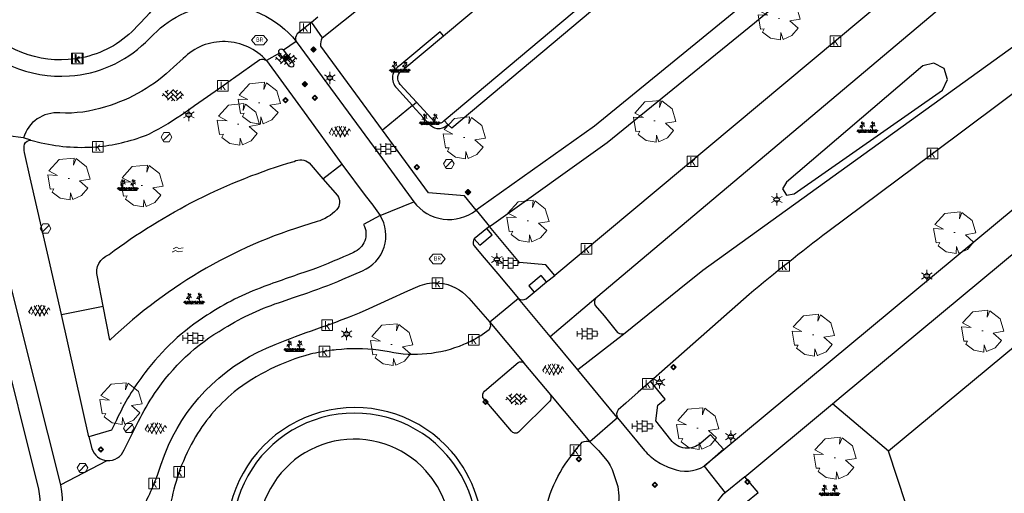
# Model space of a CAD drawing. Header units: metres. Extents: x 100797 to 101446, y 431104 to 431509.
# Tile 30 of 35: x 101191 to 101283, y 431302 to 431347. Entities that reach past the tile are written whole.
import ezdxf

# ---------------------------------------------------------------- set-up
doc = ezdxf.new("R2010")
doc.units = ezdxf.units.M
doc.layers.get('0').update_dxf_attribs({"linetype": 'CONTINUOUS'})
for name, color, linetype, true_color in [('BAR_BGT_BOMEN', 7, 'CONTINUOUS', 0x707070), ('BAR_BGT_LICHTMASTEN', 7, 'CONTINUOUS', 0x707070), ('BAR_BGT_PUNTSYMBOLEN', 7, 'CONTINUOUS', 0x707070), ('BAR_BGT_SYMBOLEN', 7, 'CONTINUOUS', 0x707070), ('BAR_TOPO', 7, 'CONTINUOUS', 0x707070), ('BAR_WATER', 7, 'CONTINUOUS', 0x707070), ('BAR_WEGEN', 7, 'CONTINUOUS', 0x707070), ('BOR_BOMEN (vaste grootte)', 7, 'CONTINUOUS', 0x707070), ('BOR_LICHTMASTEN', 7, 'CONTINUOUS', 0x707070), ('BOR_RIOOLPUTTEN', 7, 'CONTINUOUS', 0x707070), ('BOR_VERKEERSBORD', 7, 'CONTINUOUS', 0x707070)]:
    doc.layers.add(name, color=color, linetype=linetype, true_color=true_color)

# ---------------------------------------------------------------- blocks, each defined once
blk = doc.blocks.new('inspectieput_1', base_point=(100953.43, 431263.36))
at = {"color": 8, "lineweight": 0, "true_color": 0x707070}
for points in [[(100953.93, 431263.36), (100953.68, 431263.793), (100953.18, 431263.793), (100952.93, 431263.36), (100953.18, 431262.927), (100953.68, 431262.927), (100953.93, 431263.36)], [(100953.076, 431263.006), (100953.784, 431263.714)]]:
    blk.add_lwpolyline(points, dxfattribs=at)
blk = doc.blocks.new('lichtmast_1', base_point=(101313.152, 431373.608))
at = {"color": 8, "lineweight": 0, "true_color": 0x707070}
for points in [[(101312.902, 431373.752), (101312.652, 431373.896)], [(101313.441, 431373.608), (101313.152, 431373.896), (101312.864, 431373.608), (101313.152, 431373.319), (101313.441, 431373.608)], [(101312.887, 431373.722), (101313.418, 431373.722)], [(101312.887, 431373.494), (101313.418, 431373.494)], [(101313.152, 431373.896), (101313.152, 431374.185)], [(101313.402, 431373.752), (101313.652, 431373.896)], [(101312.902, 431373.463), (101312.652, 431373.319)], [(101313.152, 431373.319), (101313.152, 431373.03)], [(101313.402, 431373.463), (101313.652, 431373.319)]]:
    blk.add_lwpolyline(points, dxfattribs=at)
blk = doc.blocks.new('boom_5', base_point=(101195.652, 431331.719))
at = {"color": 8, "lineweight": 0, "true_color": 0x707070}
for points in [[(101196.164, 431333.653), (101194.752, 431333.505), (101193.794, 431332.459)], [(101196.164, 431333.653), (101196.105, 431332.993), (101196.339, 431333.598)], [(101197.651, 431331.668), (101197.306, 431332.844), (101196.339, 431333.598)], [(101193.684, 431332.075), (101194.607, 431332.031), (101193.794, 431332.459)], [(101193.684, 431332.075), (101193.91, 431330.737)], [(101195.712, 431331.719), (101195.592, 431331.719), (101195.712, 431331.719)], [(101197.651, 431331.668), (101196.67, 431331.501), (101197.437, 431330.818)], [(101194.104, 431330.453), (101194.261, 431330.759), (101193.91, 431330.737)], [(101194.104, 431330.453), (101194.861, 431329.883), (101195.795, 431329.724)], [(101196.046, 431329.758), (101195.819, 431330.396), (101195.795, 431329.724)], [(101196.046, 431329.759), (101196.864, 431330.128), (101197.437, 431330.818)]]:
    blk.add_lwpolyline(points, dxfattribs=at)
blk = doc.blocks.new('verkeersbord_1', base_point=(101107.644, 431195.477))
at = {"true_color": 0x707070, "transparency": 33554687}
h = blk.add_hatch(color=8, dxfattribs=at)
h.paths.add_polyline_path([(101107.894, 431195.477), (101107.644, 431195.727), (101107.394, 431195.477), (101107.644, 431195.227)])
h.paths.add_polyline_path([(101107.465, 431195.477), (101107.644, 431195.655), (101107.822, 431195.477), (101107.644, 431195.298)], flags=0)
at = {"color": 8, "lineweight": 0, "true_color": 0x707070}
for points in [[(101107.894, 431195.477), (101107.644, 431195.727), (101107.394, 431195.477), (101107.644, 431195.227), (101107.894, 431195.477)], [(101107.822, 431195.477), (101107.644, 431195.655), (101107.465, 431195.477), (101107.644, 431195.298), (101107.822, 431195.477)]]:
    blk.add_lwpolyline(points, dxfattribs=at)
blk = doc.blocks.new('boom_6', base_point=(101276.276, 431172.059))
at = {"color": 8, "lineweight": 0, "true_color": 0x707070}
for points in [[(101276.787, 431173.993), (101275.376, 431173.845), (101274.418, 431172.799)], [(101276.787, 431173.993), (101276.729, 431173.333), (101276.963, 431173.937)], [(101278.275, 431172.007), (101277.93, 431173.184), (101276.963, 431173.937)], [(101274.308, 431172.415), (101275.231, 431172.371), (101274.418, 431172.799)], [(101274.308, 431172.415), (101274.534, 431171.076)], [(101276.336, 431172.059), (101276.216, 431172.059), (101276.336, 431172.059)], [(101278.275, 431172.007), (101277.294, 431171.84), (101278.061, 431171.157)], [(101274.728, 431170.793), (101274.885, 431171.098), (101274.534, 431171.076)], [(101274.728, 431170.793), (101275.484, 431170.222), (101276.419, 431170.064)], [(101276.67, 431170.098), (101276.443, 431170.736), (101276.419, 431170.064)], [(101276.67, 431170.098), (101277.487, 431170.468), (101278.061, 431171.157)]]:
    blk.add_lwpolyline(points, dxfattribs=at)
blk = doc.blocks.new('beplanting_1', base_point=(101316.768, 431360.678))
at = {"color": 8, "lineweight": 0, "true_color": 0x707070}
for points in [[(101316.001, 431360.341), (101315.796, 431360.612)], [(101316.001, 431360.341), (101315.92, 431360.641)], [(101316.15, 431360.869), (101315.991, 431360.849)], [(101316.001, 431360.341), (101316.063, 431360.648)], [(101316.001, 431360.341), (101316.18, 431360.605)], [(101316.001, 431360.341), (101316.271, 431360.54)], [(101316.244, 431360.343), (101316.247, 431360.729), (101316.053, 431361.01)], [(101316.121, 431360.911), (101316.163, 431361.035)], [(101316.221, 431361.216), (101316.134, 431361.214)], [(101316.245, 431361.178), (101316.141, 431361.332)], [(101316.182, 431361.271), (101316.189, 431361.312)], [(101316.25, 431360.732), (101316.243, 431361.377)], [(101316.246, 431361.119), (101316.426, 431361.295)], [(101316.248, 431360.929), (101316.462, 431361.061)], [(101316.493, 431360.345), (101316.288, 431360.616)], [(101316.336, 431361.207), (101316.319, 431361.276)], [(101316.355, 431360.995), (101316.499, 431360.933)], [(101316.369, 431361.24), (101316.442, 431361.23)], [(101316.399, 431361.022), (101316.397, 431361.156)], [(101316.493, 431360.345), (101316.412, 431360.644)], [(101316.493, 431360.345), (101316.556, 431360.652)], [(101316.493, 431360.345), (101316.672, 431360.608)], [(101316.493, 431360.345), (101316.763, 431360.544)], [(101316.949, 431360.348), (101316.743, 431360.619)], [(101316.949, 431360.348), (101316.867, 431360.648)], [(101316.949, 431360.348), (101317.011, 431360.655)], [(101316.949, 431360.348), (101317.128, 431360.612)], [(101316.949, 431360.348), (101317.218, 431360.547)], [(101317.121, 431360.876), (101316.962, 431360.856)], [(101317.216, 431360.35), (101317.218, 431360.736), (101317.025, 431361.017)], [(101317.092, 431360.919), (101317.134, 431361.043)], [(101317.192, 431361.223), (101317.105, 431361.221)], [(101317.217, 431361.185), (101317.113, 431361.339)], [(101317.153, 431361.278), (101317.161, 431361.32)], [(101317.222, 431360.739), (101317.214, 431361.384)], [(101317.217, 431361.126), (101317.397, 431361.302)], [(101317.22, 431360.936), (101317.434, 431361.068)], [(101317.457, 431360.352), (101317.252, 431360.623)], [(101317.307, 431361.214), (101317.291, 431361.283)], [(101317.327, 431361.002), (101317.471, 431360.94)], [(101317.341, 431361.247), (101317.414, 431361.238)], [(101317.371, 431361.029), (101317.368, 431361.163)], [(101317.457, 431360.352), (101317.375, 431360.651)], [(101317.457, 431360.352), (101317.519, 431360.659)], [(101317.457, 431360.352), (101317.636, 431360.616)], [(101317.457, 431360.352), (101317.726, 431360.551)], [(101316.001, 431360.341), (101315.726, 431360.524)], [(101315.937, 431360.341), (101317.6, 431360.353)], [(101316.493, 431360.345), (101316.219, 431360.528)], [(101316.949, 431360.348), (101316.674, 431360.531)], [(101317.457, 431360.352), (101317.182, 431360.535)]]:
    blk.add_lwpolyline(points, dxfattribs=at)
blk = doc.blocks.new('asfalt_1', base_point=(101306.476, 431386.765))
at = {"color": 8, "lineweight": 0, "true_color": 0x707070}
for points in [[(101305.575, 431386.501), (101305.445, 431386.726)], [(101305.461, 431386.662), (101305.733, 431387.134)], [(101306.121, 431386.264), (101305.649, 431387.083)], [(101305.719, 431386.4), (101306.225, 431387.277)], [(101306.545, 431386.238), (101305.974, 431387.228)], [(101306.057, 431386.277), (101306.636, 431387.28)], [(101306.92, 431386.298), (101306.349, 431387.287)], [(101306.443, 431386.236), (101307.001, 431387.202)], [(101307.245, 431386.445), (101306.774, 431387.261)], [(101306.883, 431386.288), (101307.311, 431387.029)], [(101307.445, 431386.808), (101307.324, 431387.017)]]:
    blk.add_lwpolyline(points, dxfattribs=at)
blk = doc.blocks.new('tegels_1', base_point=(101313.553, 431423.17))
at = {"color": 8, "lineweight": 0, "true_color": 0x707070}
for points in [[(101312.601, 431423.402), (101312.626, 431423.402)], [(101312.626, 431422.912), (101312.626, 431423.428)], [(101312.985, 431423.633), (101313.089, 431423.633)], [(101313.089, 431422.676), (101313.089, 431423.664)], [(101313.089, 431423.402), (101313.553, 431423.402)], [(101313.553, 431422.619), (101313.553, 431423.721)], [(101313.553, 431423.633), (101314.016, 431423.633)], [(101314.016, 431422.676), (101314.016, 431423.664)], [(101314.016, 431423.402), (101314.479, 431423.402)], [(101314.479, 431422.912), (101314.479, 431423.428)], [(101312.601, 431422.938), (101312.626, 431422.938)], [(101312.626, 431423.17), (101313.089, 431423.17)], [(101312.985, 431422.707), (101313.089, 431422.707)], [(101313.089, 431422.938), (101313.553, 431422.938)], [(101313.553, 431423.17), (101314.016, 431423.17)], [(101313.553, 431422.707), (101314.016, 431422.707)], [(101314.016, 431422.938), (101314.479, 431422.938)], [(101314.479, 431423.17), (101314.601, 431423.17)]]:
    blk.add_lwpolyline(points, dxfattribs=at)
blk = doc.blocks.new('betonstraatstenen_1', base_point=(101286.795, 431176.56))
at = {"color": 8, "lineweight": 0, "true_color": 0x707070}
for points in [[(101286.048, 431176.867), (101286.355, 431176.56)], [(101286.135, 431176.34), (101286.795, 431177)], [(101286.135, 431176.78), (101286.33, 431176.976)], [(101286.575, 431176.78), (101287.235, 431176.12)], [(101286.765, 431177.03), (101287.235, 431176.56)], [(101287.015, 431176.78), (101287.211, 431176.976)], [(101287.015, 431176.34), (101287.525, 431176.85)], [(101287.455, 431176.78), (101287.776, 431176.459)], [(101285.776, 431176.421), (101285.915, 431176.56)], [(101285.815, 431176.66), (101286.355, 431176.12)], [(101286.269, 431176.034), (101286.795, 431176.56)], [(101286.575, 431176.34), (101286.944, 431175.971)], [(101286.642, 431175.967), (101286.795, 431176.12)], [(101287.109, 431175.993), (101287.675, 431176.56)], [(101287.455, 431176.34), (101287.601, 431176.194)]]:
    blk.add_lwpolyline(points, dxfattribs=at)
blk = doc.blocks.new('water_1', base_point=(101296.527, 431389.806))
at = {"color": 8, "lineweight": 0, "true_color": 0x707070}
for points in [[(101295.99, 431389.591), (101296.011, 431389.624), (101296.251, 431389.759), (101296.496, 431389.633), (101296.901, 431389.681)], [(101296.079, 431389.897), (101296.1, 431389.931), (101296.34, 431390.066), (101296.585, 431389.939), (101296.99, 431389.987)], [(101296.079, 431389.897), (101296.1, 431389.931), (101296.34, 431390.066), (101296.585, 431389.939), (101296.99, 431389.987)]]:
    blk.add_lwpolyline(points, dxfattribs=at)
blk = doc.blocks.new('afsluitpaal_1', base_point=(101287.419, 431391.834))
at = {"true_color": 0x707070, "transparency": 33554687}
blk.add_hatch(color=8, dxfattribs=at).paths.add_polyline_path([(101287.169, 431391.834), (101287.419, 431392.084), (101287.669, 431391.834), (101287.419, 431391.584)])
at = {"color": 8, "lineweight": 0, "true_color": 0x707070}
blk.add_lwpolyline([(101287.669, 431391.834), (101287.419, 431392.084), (101287.169, 431391.834), (101287.419, 431391.584), (101287.669, 431391.834)], dxfattribs=at)
blk = doc.blocks.new('kolk-symbool_1', base_point=(101288.593, 431172.129))
at = {"true_color": 0x707070, "transparency": 33554687}
h = blk.add_hatch(color=8, dxfattribs=at)
h.paths.add_polyline_path([(101288.624, 431172.081), (101288.846, 431172.296), (101288.718, 431172.296), (101288.486, 431172.06), (101288.555, 431172.013), (101288.747, 431171.716), (101288.868, 431171.716)])
h.paths.add_polyline_path([(101288.555, 431172.013), (101288.486, 431172.06), (101288.486, 431172.516), (101288.388, 431172.516), (101288.388, 431171.716), (101288.486, 431171.716), (101288.486, 431171.946)], flags=0)
at = {"color": 8, "lineweight": 0, "true_color": 0x707070}
blk.add_lwpolyline([(101288.092, 431172.617), (101289.092, 431172.617), (101289.092, 431171.617), (101288.092, 431171.617), (101288.092, 431172.617)], dxfattribs=at)
blk = doc.blocks.new('afsluitpaal_51', base_point=(101292.344, 431189.493))
at = {"true_color": 0x707070, "transparency": 33554687}
blk.add_hatch(color=8, dxfattribs=at).paths.add_polyline_path([(101292.094, 431189.493), (101292.344, 431189.743), (101292.594, 431189.493), (101292.344, 431189.243)])
at = {"color": 8, "lineweight": 0, "true_color": 0x707070}
blk.add_lwpolyline([(101292.594, 431189.493), (101292.344, 431189.743), (101292.094, 431189.493), (101292.344, 431189.243), (101292.594, 431189.493)], dxfattribs=at)
blk = doc.blocks.new('brandkraanput_1', base_point=(101151.073, 431424.807))
at = {"true_color": 0x707070, "transparency": 33554687}
h = blk.add_hatch(color=8, dxfattribs=at)
h.paths.add_polyline_path([(101150.824, 431424.986), (101150.906, 431424.986), (101150.979, 431424.997), (101150.964, 431425.01), (101150.946, 431425.019), (101150.927, 431425.025), (101150.906, 431425.027), (101150.803, 431425.027), (101150.789, 431425.023), (101150.783, 431425.006), (101150.783, 431424.636), (101150.786, 431424.622), (101150.803, 431424.615), (101150.906, 431424.615), (101150.921, 431424.616), (101150.941, 431424.62), (101150.96, 431424.627), (101150.977, 431424.638), (101150.993, 431424.651), (101150.824, 431424.656), (101150.824, 431424.821), (101150.906, 431424.821), (101150.988, 431424.832), (101150.971, 431424.844), (101150.979, 431424.851), (101150.824, 431424.862)])
h.paths.add_polyline_path([(101151.009, 431424.924), (101151.007, 431424.944), (101151.001, 431424.963), (101150.992, 431424.981), (101150.979, 431424.997), (101150.906, 431424.986), (101150.913, 431424.985), (101150.933, 431424.98), (101150.95, 431424.967), (101150.955, 431424.962), (101150.964, 431424.944), (101150.968, 431424.924), (101150.967, 431424.916), (101150.962, 431424.897), (101150.95, 431424.88), (101150.944, 431424.875), (101150.926, 431424.865), (101150.906, 431424.862), (101150.824, 431424.862), (101150.979, 431424.851), (101150.992, 431424.866), (101151.001, 431424.884), (101151.007, 431424.903)], flags=0)
h.paths.add_polyline_path([(101151.029, 431424.744), (101151.027, 431424.765), (101151.022, 431424.785), (101151.013, 431424.802), (101151.002, 431424.818), (101150.988, 431424.832), (101150.906, 431424.821), (101150.909, 431424.821), (101150.93, 431424.818), (101150.948, 431424.81), (101150.965, 431424.797), (101150.967, 431424.795), (101150.979, 431424.778), (101150.986, 431424.76), (101150.988, 431424.739), (101150.988, 431424.736), (101150.985, 431424.715), (101150.977, 431424.697), (101150.965, 431424.68), (101150.962, 431424.678), (101150.946, 431424.666), (101150.927, 431424.659), (101150.906, 431424.656), (101150.824, 431424.656), (101150.993, 431424.651), (101151.003, 431424.663), (101151.015, 431424.68), (101151.023, 431424.698), (101151.028, 431424.718), (101151.029, 431424.739)], flags=0)
h.paths.add_polyline_path([(101151.153, 431424.78), (101151.235, 431424.78), (101151.243, 431424.78), (101151.284, 431424.789), (101151.291, 431424.792), (101151.309, 431424.801), (101151.324, 431424.813), (101151.153, 431424.821), (101151.153, 431424.986), (101151.235, 431424.986), (101151.323, 431424.991), (101151.311, 431425.001), (101151.294, 431425.012), (101151.276, 431425.02), (101151.256, 431425.025), (101151.235, 431425.027), (101151.132, 431425.027), (101151.118, 431425.023), (101151.111, 431425.006), (101151.111, 431424.636), (101151.115, 431424.622), (101151.132, 431424.615), (101151.146, 431424.619), (101151.153, 431424.636)], flags=0)
h.paths.add_polyline_path([(101151.284, 431424.789), (101151.243, 431424.78), (101151.319, 431424.627), (101151.321, 431424.624), (101151.338, 431424.615), (101151.352, 431424.621), (101151.358, 431424.636), (101151.356, 431424.645)], flags=0)
h.paths.add_polyline_path([(101151.357, 431424.881), (101151.358, 431424.903), (101151.358, 431424.919), (101151.354, 431424.939), (101151.346, 431424.957), (101151.336, 431424.975), (101151.323, 431424.991), (101151.235, 431424.986), (101151.238, 431424.986), (101151.259, 431424.982), (101151.277, 431424.975), (101151.294, 431424.962), (101151.296, 431424.96), (101151.308, 431424.943), (101151.315, 431424.924), (101151.317, 431424.903), (101151.317, 431424.9), (101151.314, 431424.88), (101151.306, 431424.861), (101151.294, 431424.845), (101151.291, 431424.843), (101151.275, 431424.831), (101151.256, 431424.823), (101151.235, 431424.821), (101151.153, 431424.821), (101151.324, 431424.813), (101151.336, 431424.827), (101151.346, 431424.843), (101151.353, 431424.861)], flags=0)
at = {"color": 8, "lineweight": 0, "true_color": 0x707070}
blk.add_lwpolyline([(101150.297, 431424.773), (101150.672, 431424.327), (101151.422, 431424.327), (101151.797, 431424.773), (101151.422, 431425.218), (101150.672, 431425.218), (101150.297, 431424.773)], dxfattribs=at)
blk = doc.blocks.new('lichtmast_2', base_point=(101212.501, 431404.652))
at = {"color": 8, "lineweight": 0, "true_color": 0x707070}
for points in [[(101212.251, 431404.796), (101212.001, 431404.941)], [(101212.79, 431404.652), (101212.501, 431404.941), (101212.212, 431404.652), (101212.501, 431404.363), (101212.79, 431404.652)], [(101212.501, 431404.941), (101212.501, 431405.229)], [(101212.751, 431404.796), (101213.001, 431404.941)], [(101212.251, 431404.508), (101212.001, 431404.363)], [(101212.236, 431404.766), (101212.766, 431404.766)], [(101212.236, 431404.538), (101212.766, 431404.538)], [(101212.501, 431404.363), (101212.501, 431404.075)], [(101212.751, 431404.508), (101213.001, 431404.363)]]:
    blk.add_lwpolyline(points, dxfattribs=at)

msp = doc.modelspace()

# ---------------------------------------------------------------- linework, layer by layer
at = {"layer": 'BAR_TOPO', "ltscale": 0.01, "flags": 128}
for points in [[(101351.174, 431444.005, -0.109593), (101350.588, 431442.765), (101344.426, 431432.895), (101337.346, 431422.275), (101332.919, 431416.066, -0.018906), (101323.599, 431404.756, -0.024264), (101312.928, 431393.831, -0.014831), (101304.817, 431386.639), (101278.827, 431364.752), (101275.188, 431361.537), (101258.732, 431347.874), (101244.948, 431336.658), (101234.291, 431329.073), (101233.86, 431328.76)], [(101230.858, 431337.172), (101275.961, 431375.09, -0.129867), (101278.429, 431376.253), (101284.908, 431377.814, 0.130817), (101289.019, 431380.273), (101304.817, 431394.196, 0.023599), (101318.73, 431407.784, 0.019771), (101330.96, 431422.562, 0.03752), (101341.777, 431439.845)], [(101341.777, 431439.845), (101342.682, 431439.417, -0.037618), (101331.761, 431421.962, -0.019743), (101319.468, 431407.109, -0.023657), (101305.48, 431393.447), (101289.709, 431379.548, -0.130649), (101285.162, 431376.847), (101278.636, 431375.275, 0.130924), (101276.604, 431374.324), (101231.58, 431336.471), (101231.219, 431336.821)], [(101267.285, 431310.57), (101268.105, 431311.253), (101327.668, 431360.832, 0.011912), (101343.714, 431375.604, 0.04184), (101366.643, 431403.445, 0.076539), (101382.616, 431431.622)], [(101235.115, 431327.231), (101235.509, 431327.522), (101246.144, 431335.117), (101259.969, 431346.367), (101276.456, 431360.056), (101280.101, 431363.276), (101306.08, 431385.153, 0.014828), (101314.264, 431392.41, 0.024319), (101325.053, 431403.456, 0.018937), (101334.478, 431414.894, 0.022832), (101342.182, 431426.167), (101343.138, 431427.461, -0.369254), (101344.167, 431427.499), (101349.284, 431424.107, -0.3871), (101349.458, 431423.533)], [(101349.458, 431423.533), (101348.307, 431421.822, -0.036067), (101333.871, 431402.982, -0.020438), (101322.4, 431391.106, -0.015202), (101313.282, 431382.921), (101241.228, 431322.631)], [(101245.095, 431320.537), (101310.125, 431375.364), (101313.945, 431378.575), (101323.733, 431387.194, 0.015806), (101336.55, 431400.063), (101341.871, 431405.876, 0.03563), (101353.957, 431421.186)], [(101355.63, 431420.169), (101350.415, 431412.075, -0.027555), (101336.367, 431393.86, -0.004862), (101319.579, 431375.278), (101308.624, 431363.671), (101305.611, 431360.874), (101298.759, 431355.037), (101292.488, 431350.069), (101255.136, 431323.082), (101254.319, 431322.44), (101253.547, 431321.834), (101247.836, 431317.198)], [(101250.211, 431312.692), (101259.465, 431320.872, -0.011531), (101266.845, 431326.759), (101276.648, 431334.094), (101301.926, 431353.009, 0.002729), (101304.553, 431355.205, 0.016274), (101331.458, 431379.064, 0.039293), (101354.998, 431407.467), (101360.81, 431416.467)], [(101360.81, 431416.467, -0.364397), (101361.408, 431416.572), (101361.423, 431416.562), (101368.275, 431412.385), (101368.344, 431412.343, -0.387406), (101368.487, 431411.658), (101368.448, 431411.601), (101364.261, 431405.472, -0.037787), (101341.545, 431377.757, -0.015269), (101325.599, 431363.263), (101255.257, 431304.721)], [(101219.438, 431344.955), (101225.414, 431349.769), (101226.184, 431349.678), (101229.239, 431349.313, 0.226635), (101230.367, 431349.519), (101257.294, 431372.129), (101276.927, 431388.612), (101286.119, 431389.441), (101286.688, 431389.692), (101288.833, 431391.497)], [(101230.816, 431345.138), (101272.869, 431380.373, -0.115189), (101274.403, 431381.056), (101283.503, 431383.306, 0.127643), (101288.514, 431385.858), (101291.699, 431388.475)], [(101204.513, 431349.431, -0.085495), (101202.943, 431346.953), (101202.275, 431346.218), (101201.559, 431345.502, -0.151479), (101196.488, 431343.002), (101196.374, 431342.985), (101196.261, 431342.968, -0.259344), (101187.148, 431346.523), (101184.396, 431349.764), (101183.748, 431350.526), (101183.1, 431351.288), (101182.964, 431351.448), (101171.153, 431365.349), (101170.507, 431366.112), (101163.89, 431373.922, -0.171331), (101162.491, 431378.516)], [(101162.605, 431373.05), (101163.262, 431372.238), (101163.949, 431371.428), (101169.946, 431364.369), (101182.532, 431349.547), (101185.921, 431345.606, 0.242548), (101195.72, 431341.361, 0.178498), (101202.846, 431344.521), (101203.306, 431344.94, -0.196603), (101209.568, 431348.021, -0.23764), (101216.98, 431344.616)], [(101218.422, 431346.399), (101217.069, 431345.307, 0.261882), (101216.98, 431344.616)], [(101225.08, 431336.281), (101219.301, 431344.162, -0.142386), (101219.438, 431344.955)], [(101230.816, 431345.138), (101230.495, 431345.521), (101226.699, 431342.34, 0.484764), (101226.385, 431340.234), (101227.888, 431338.58)], [(101228.275, 431338.897), (101226.752, 431340.574, -0.50036), (101226.982, 431341.925), (101230.816, 431345.138)], [(101214.2, 431342.809, 0.43108), (101206.394, 431343.012), (101205.474, 431342.19, -0.122209), (101199.096, 431338.465, -0.093744), (101194.818, 431337.892, 0.359067), (101191.417, 431335.545)], [(101215.412, 431343.499, -1.100007), (101215.785, 431343.788)], [(101215.785, 431343.788), (101216.702, 431342.571, -1.063743), (101216.323, 431342.292), (101215.412, 431343.499)], [(101192.107, 431335.341), (101193.08, 431335.094, 0.082246), (101198.515, 431334.743, 0.073179), (101203.227, 431335.928, 0.031825), (101206.636, 431338.008), (101207.45, 431338.58), (101207.454, 431338.583), (101208.272, 431339.158), (101210.105, 431340.442), (101210.92, 431341.021), (101211.122, 431341.164), (101213.568, 431342.901, -0.253325), (101214.2, 431342.809)], [(101191.195, 431295.802, 0.208224), (101192.862, 431302.559), (101188.971, 431318.019), (101188.826, 431318.59), (101184.536, 431335.504, 0.072257), (101182.996, 431339.372, 0.015387), (101182.502, 431340.168)], [(101231.219, 431336.821, -0.425946), (101229.611, 431336.681), (101227.905, 431338.561), (101227.888, 431338.58)], [(101230.858, 431337.172, -0.43609), (101229.959, 431337.042), (101228.275, 431338.897)], [(101194.984, 431318.951), (101193.753, 431324.311), (101193.193, 431326.748), (101193.191, 431326.755), (101192.032, 431331.802), (101191.51, 431334.175, -0.111818), (101191.502, 431334.962, -0.259986), (101192.107, 431335.341)], [(101198.89, 431319.732), (101198.338, 431322.492, -0.38609), (101199.435, 431324.597, -0.089506), (101216.791, 431333.346, -0.303581), (101218.201, 431333.196), (101219.488, 431331.705)], [(101221.258, 431333.085), (101223.556, 431329.998, -0.030136), (101224.864, 431328.258)], [(101219.488, 431331.705), (101220.847, 431330.13, -0.358528), (101220.78, 431328.805, -0.12744), (101218.945, 431327.681, 0.122196), (101199.524, 431316.562), (101198.89, 431319.732)], [(101228.021, 431329.543, 0.42078), (101233.86, 431328.76)], [(101224.864, 431328.258), (101223.314, 431327.417, -0.441991), (101222.35, 431324.779, -0.013743), (101218.56, 431323.193, 0.00712), (101213.949, 431321.58, 0.029495), (101211.215, 431320.399, 0.029288), (101208.621, 431318.895, 0.090958), (101202.805, 431313.486, 0.057292), (101200.137, 431309.051), (101199.657, 431308.094), (101197.534, 431307.476)], [(101199.26, 431305.241, 0.322973), (101200.85, 431306.254), (101202.21, 431308.941, -0.035258), (101203.708, 431311.537, -0.117431), (101210.245, 431317.663, -0.064382), (101215.7, 431320.188), (101216.652, 431320.517), (101217.475, 431320.804), (101217.603, 431320.849, 0.019822), (101221.354, 431322.265), (101223.191, 431323.07, 0.462435), (101224.864, 431328.258)], [(101233.69, 431326.073, 0.249319), (101233.637, 431325.435), (101234.609, 431324.293), (101235.901, 431322.766), (101237.84, 431320.479)], [(101201.146, 431298.617, 0.063979), (101203.367, 431302.383, 0.013213), (101203.776, 431303.354, 0.007591), (101203.966, 431303.859), (101204.284, 431304.815), (101204.628, 431305.745), (101205.007, 431306.678, -0.197554), (101215.011, 431316.142), (101215.946, 431316.508, -0.009673), (101219.907, 431317.97), (101220.845, 431318.316), (101221.063, 431318.397), (101221.997, 431318.742), (101222.927, 431319.12), (101223.833, 431319.529), (101223.839, 431319.528), (101225.664, 431320.357), (101227.468, 431321.184), (101228.39, 431321.597, -0.11168), (101230.182, 431321.931), (101230.415, 431321.916, -0.193389), (101233.168, 431320.498), (101235.14, 431318.231)], [(101237.84, 431320.479, 0.303077), (101238.546, 431320.425), (101239.316, 431321.074)], [(101245.095, 431320.537, 0.288316), (101245.04, 431319.819), (101245.865, 431318.829), (101246.499, 431318.066), (101247.131, 431317.28, 0.252531), (101247.836, 431317.198)], [(101235.14, 431318.231, -0.258172), (101235.072, 431317.534), (101234.422, 431317.053, -0.027261), (101233.351, 431316.442, -0.017533), (101232.678, 431316.132, -0.151726), (101225.711, 431315.445), (101224.707, 431315.612, 0.061369), (101220.731, 431315.64, 0.016651), (101219.285, 431315.432, 0.011779), (101218.29, 431315.23, 0.099594), (101211.183, 431311.702, 0.08973), (101207.343, 431307.138, 0.044442), (101205.943, 431303.99, 0.039021), (101205.198, 431301.088), (101205.075, 431300.089), (101204.987, 431299.099), (101204.881, 431298.097), (101204.876, 431298.097, -0.109157), (101203.001, 431291.894, -0.032133), (101202.34, 431290.852, -0.020537), (101201.848, 431290.233), (101201.317, 431289.631, -0.282519), (101200.609, 431289.613)], [(101240.852, 431311.421, -0.228709), (101240.74, 431310.779), (101237.828, 431307.919, -0.472608), (101237.169, 431308.015), (101235.774, 431309.679), (101234.5, 431311.178, -0.269509), (101234.647, 431311.767), (101237.802, 431314.445, -0.431405), (101238.348, 431314.376)], [(101250.211, 431312.692), (101249.982, 431312.487), (101249.064, 431311.667), (101247.916, 431310.648), (101247.174, 431310.008, 0.281744), (101247.114, 431309.27)], [(101255.257, 431304.721), (101257.062, 431306.304), (101255.831, 431307.676), (101254.932, 431306.888, -0.440496), (101252.117, 431307.19), (101250.712, 431308.961), (101250.9, 431310.459), (101251.586, 431311.025), (101250.211, 431312.692)], [(101247.114, 431309.27), (101249.642, 431306.205, 0.06538), (101250.823, 431305.184, 0.065712), (101252.25, 431304.492, 0.229145), (101255.257, 431304.721)], [(101197.534, 431307.476), (101197.813, 431306.375, 0.313486), (101199.26, 431305.241)], [(101242.375, 431285.544, -0.287672), (101241.677, 431285.673), (101241.133, 431286.523), (101241.076, 431286.622), (101241.019, 431286.722, -0.124668), (101239.406, 431292.764, -0.043654), (101239.594, 431295.146), (101239.766, 431296.111), (101239.927, 431297.108), (101240.051, 431298.094), (101240.142, 431299.095, -0.142815), (101242.739, 431305.617, -0.01951), (101243.308, 431306.382, -0.015473), (101243.82, 431306.977, -0.201429), (101244.525, 431307.011)], [(101244.525, 431307.011), (101244.992, 431306.544), (101245.333, 431306.176), (101245.99, 431305.416, -0.100272), (101246.752, 431304.042), (101247.063, 431303.095, -0.142307), (101247.084, 431300.741), (101246.811, 431299.784), (101246.236, 431297.641), (101245.974, 431296.676), (101245.911, 431296.444), (101243.558, 431287.78), (101243.272, 431286.807, -0.159237), (101242.375, 431285.544)], [(101194.889, 431302.958, -0.228536), (101192.344, 431293.923)], [(101257.218, 431302.204, 0.244464), (101256.164, 431300.158)]]:
    msp.add_lwpolyline(points, format="xyb", dxfattribs=at)
for points in [[(101384.917, 431424.987), (101382.509, 431418.118), (101372.856, 431402.691), (101364.08, 431390.222), (101352.671, 431376.205), (101347.123, 431370.203), (101333.946, 431357.144), (101272.541, 431306.117)], [(101219.021, 431346.887), (101218.422, 431346.399)], [(101218.422, 431346.399), (101219.438, 431344.955)], [(101216.98, 431344.616), (101215.785, 431343.788)], [(101216.98, 431344.616), (101225.082, 431333.573), (101228.021, 431329.543)], [(101215.412, 431343.499), (101214.2, 431342.809)], [(101214.2, 431342.809), (101217.142, 431338.766), (101217.728, 431337.962), (101221.258, 431333.085)], [(101227.888, 431338.58), (101225.228, 431336.403), (101225.08, 431336.281)], [(101227.888, 431338.58), (101228.275, 431338.897)], [(101231.219, 431336.821), (101230.858, 431337.172)], [(101186.592, 431336.005), (101191.216, 431317.531), (101194.889, 431302.958)], [(101191.417, 431335.545), (101186.974, 431336.132)], [(101233.86, 431328.76), (101232.764, 431330.093), (101229.403, 431330.39), (101225.08, 431336.281)], [(101192.107, 431335.341), (101191.417, 431335.545)], [(101219.488, 431331.705), (101221.258, 431333.085)], [(101224.864, 431328.258), (101228.021, 431329.543)], [(101233.86, 431328.76), (101235.115, 431327.231)], [(101233.69, 431326.073), (101234.222, 431325.465), (101235.375, 431326.436), (101234.88, 431327.047)], [(101234.88, 431327.047), (101233.69, 431326.073)], [(101235.115, 431327.231), (101234.88, 431327.047)], [(101241.228, 431322.631), (101240.387, 431323.642), (101237.922, 431323.852), (101235.115, 431327.231)], [(101240.472, 431322.017), (101239.963, 431322.613), (101238.809, 431321.661), (101239.316, 431321.074)], [(101239.316, 431321.074), (101240.472, 431322.017)], [(101240.472, 431322.017), (101241.228, 431322.631)], [(101237.84, 431320.479), (101235.14, 431318.231)], [(101240.798, 431316.904), (101238.154, 431320.099), (101237.84, 431320.479)], [(101240.798, 431316.904), (101245.095, 431320.537)], [(101194.984, 431318.951), (101198.89, 431319.732)], [(101197.534, 431307.476), (101194.984, 431318.951)], [(101235.14, 431318.231), (101238.325, 431314.42), (101238.348, 431314.376)], [(101247.836, 431317.198), (101243.394, 431313.767)], [(101243.394, 431313.767), (101240.798, 431316.904)], [(101238.348, 431314.376), (101240.852, 431311.421)], [(101247.114, 431309.27), (101246.79, 431309.661), (101243.394, 431313.767)], [(101240.852, 431311.421), (101244.525, 431307.011)], [(101259.062, 431303.732), (101267.285, 431310.57)], [(101272.541, 431306.117), (101267.285, 431310.57)], [(101247.114, 431309.27), (101244.525, 431307.011)], [(101274.988, 431298.693), (101272.541, 431306.117)], [(101194.889, 431302.958), (101199.26, 431305.241)], [(101255.257, 431304.721), (101257.218, 431302.204)], [(101259.062, 431303.732), (101257.218, 431302.204)], [(101259.243, 431294.732), (101261.163, 431296.355), (101258.971, 431298.887), (101259.161, 431301.312), (101260.32, 431302.24), (101259.062, 431303.732)]]:
    msp.add_lwpolyline(points, dxfattribs=at)
msp.add_lwpolyline([(101277.612, 431340.042), (101278.074, 431341.022), (101277.742, 431342.053), (101276.795, 431342.578), (101275.744, 431342.314), (101262.979, 431331.382), (101262.589, 431330.776), (101262.982, 431330.172), (101263.694, 431330.283)], close=True, dxfattribs=at)
for points in [[(101213.685, 431290.029, 0.98002), (101231.556, 431306.091, 1.016151)], [(101231.125, 431305.758, 1.017967), (101214.09, 431290.401, 0.981229)], [(101229.157, 431304.279, 1.002664), (101215.783, 431292.152, 0.997805)]]:
    msp.add_lwpolyline(points, format="xyb", close=True, dxfattribs=at)
at = {"layer": 'BAR_WATER', "ltscale": 0.01, "flags": 128}
for points in [[(101230.858, 431337.172), (101275.961, 431375.09, -0.129867), (101278.429, 431376.253), (101284.908, 431377.814, 0.130817), (101289.019, 431380.273), (101304.817, 431394.196, 0.023599), (101318.73, 431407.784, 0.019771), (101330.96, 431422.562, 0.03752), (101341.777, 431439.845)], [(101341.777, 431439.845), (101342.682, 431439.417, -0.037618), (101331.761, 431421.962, -0.019743), (101319.468, 431407.109, -0.023657), (101305.48, 431393.447), (101289.709, 431379.548, -0.130649), (101285.162, 431376.847), (101278.636, 431375.275, 0.130924), (101276.604, 431374.324), (101231.58, 431336.471), (101231.219, 431336.821)], [(101230.816, 431345.138), (101272.869, 431380.373, -0.115189), (101274.403, 431381.056), (101283.503, 431383.306, 0.127643), (101288.514, 431385.858), (101291.699, 431388.475)], [(101228.275, 431338.897), (101226.752, 431340.574, -0.50036), (101226.982, 431341.925), (101230.816, 431345.138)], [(101230.858, 431337.172, -0.43609), (101229.959, 431337.042), (101228.275, 431338.897)], [(101198.89, 431319.732), (101198.338, 431322.492, -0.38609), (101199.435, 431324.597, -0.089506), (101216.791, 431333.346, -0.303581), (101218.201, 431333.196), (101219.488, 431331.705)], [(101219.488, 431331.705), (101220.847, 431330.13, -0.358528), (101220.78, 431328.805, -0.12744), (101218.945, 431327.681, 0.122196), (101199.524, 431316.562), (101198.89, 431319.732)]]:
    msp.add_lwpolyline(points, format="xyb", dxfattribs=at)
msp.add_lwpolyline([(101231.219, 431336.821), (101230.858, 431337.172)], dxfattribs=at)
at = {"layer": 'BAR_WEGEN', "ltscale": 0.01, "flags": 128}
for points in [[(101351.174, 431444.005, -0.109593), (101350.588, 431442.765), (101344.426, 431432.895), (101337.346, 431422.275), (101332.919, 431416.066, -0.018906), (101323.599, 431404.756, -0.024264), (101312.928, 431393.831, -0.014831), (101304.817, 431386.639), (101278.827, 431364.752), (101275.188, 431361.537), (101258.732, 431347.874), (101244.948, 431336.658), (101234.291, 431329.073), (101233.86, 431328.76)], [(101267.285, 431310.57), (101268.105, 431311.253), (101327.668, 431360.832, 0.011912), (101343.714, 431375.604, 0.04184), (101366.643, 431403.445, 0.076539), (101382.616, 431431.622)], [(101235.115, 431327.231), (101235.509, 431327.522), (101246.144, 431335.117), (101259.969, 431346.367), (101276.456, 431360.056), (101280.101, 431363.276), (101306.08, 431385.153, 0.014828), (101314.264, 431392.41, 0.024319), (101325.053, 431403.456, 0.018937), (101334.478, 431414.894, 0.022832), (101342.182, 431426.167), (101343.138, 431427.461, -0.369254), (101344.167, 431427.499), (101349.284, 431424.107, -0.3871), (101349.458, 431423.533)], [(101349.458, 431423.533), (101348.307, 431421.822, -0.036067), (101333.871, 431402.982, -0.020438), (101322.4, 431391.106, -0.015202), (101313.282, 431382.921), (101241.228, 431322.631)], [(101245.095, 431320.537), (101310.125, 431375.364), (101313.945, 431378.575), (101323.733, 431387.194, 0.015806), (101336.55, 431400.063), (101341.871, 431405.876, 0.03563), (101353.957, 431421.186)], [(101355.63, 431420.169), (101350.415, 431412.075, -0.027555), (101336.367, 431393.86, -0.004862), (101319.579, 431375.278), (101308.624, 431363.671), (101305.611, 431360.874), (101298.759, 431355.037), (101292.488, 431350.069), (101255.136, 431323.082), (101254.319, 431322.44), (101253.547, 431321.834), (101247.836, 431317.198)], [(101250.211, 431312.692), (101259.465, 431320.872, -0.011531), (101266.845, 431326.759), (101276.648, 431334.094), (101301.926, 431353.009, 0.002729), (101304.553, 431355.205, 0.016274), (101331.458, 431379.064, 0.039293), (101354.998, 431407.467), (101360.81, 431416.467)], [(101360.81, 431416.467, -0.364397), (101361.408, 431416.572), (101361.423, 431416.562), (101368.275, 431412.385), (101368.344, 431412.343, -0.387406), (101368.487, 431411.658), (101368.448, 431411.601), (101364.261, 431405.472, -0.037787), (101341.545, 431377.757, -0.015269), (101325.599, 431363.263), (101255.257, 431304.721)], [(101219.438, 431344.955), (101225.414, 431349.769), (101226.184, 431349.678), (101229.239, 431349.313, 0.226635), (101230.367, 431349.519), (101257.294, 431372.129), (101276.927, 431388.612), (101286.119, 431389.441), (101286.688, 431389.692), (101288.833, 431391.497)], [(101204.513, 431349.431, -0.085495), (101202.943, 431346.953), (101202.275, 431346.218), (101201.559, 431345.502, -0.151479), (101196.488, 431343.002), (101196.374, 431342.985), (101196.261, 431342.968, -0.259344), (101187.148, 431346.523), (101184.396, 431349.764), (101183.748, 431350.526), (101183.1, 431351.288), (101182.964, 431351.448), (101171.153, 431365.349), (101170.507, 431366.112), (101163.89, 431373.922, -0.171331), (101162.491, 431378.516)], [(101162.605, 431373.05), (101163.262, 431372.238), (101163.949, 431371.428), (101169.946, 431364.369), (101182.532, 431349.547), (101185.921, 431345.606, 0.242548), (101195.72, 431341.361, 0.178498), (101202.846, 431344.521), (101203.306, 431344.94, -0.196603), (101209.568, 431348.021, -0.23764), (101216.98, 431344.616)], [(101218.422, 431346.399), (101217.069, 431345.307, 0.261882), (101216.98, 431344.616)], [(101225.08, 431336.281), (101219.301, 431344.162, -0.142386), (101219.438, 431344.955)], [(101214.2, 431342.809, 0.43108), (101206.394, 431343.012), (101205.474, 431342.19, -0.122209), (101199.096, 431338.465, -0.093744), (101194.818, 431337.892, 0.359067), (101191.417, 431335.545)], [(101215.412, 431343.499, -1.100007), (101215.785, 431343.788)], [(101215.785, 431343.788), (101216.702, 431342.571, -1.063743), (101216.323, 431342.292), (101215.412, 431343.499)], [(101192.107, 431335.341), (101193.08, 431335.094, 0.082246), (101198.515, 431334.743, 0.073179), (101203.227, 431335.928, 0.031825), (101206.636, 431338.008), (101207.45, 431338.58), (101207.454, 431338.583), (101208.272, 431339.158), (101210.105, 431340.442), (101210.92, 431341.021), (101211.122, 431341.164), (101213.568, 431342.901, -0.253325), (101214.2, 431342.809)], [(101191.195, 431295.802, 0.208224), (101192.862, 431302.559), (101188.971, 431318.019), (101188.826, 431318.59), (101184.536, 431335.504, 0.072257), (101182.996, 431339.372, 0.015387), (101182.502, 431340.168)], [(101194.984, 431318.951), (101193.753, 431324.311), (101193.193, 431326.748), (101193.191, 431326.755), (101192.032, 431331.802), (101191.51, 431334.175, -0.111818), (101191.502, 431334.962, -0.259986), (101192.107, 431335.341)], [(101221.258, 431333.085), (101223.556, 431329.998, -0.030136), (101224.864, 431328.258)], [(101228.021, 431329.543, 0.42078), (101233.86, 431328.76)], [(101224.864, 431328.258), (101223.314, 431327.417, -0.441991), (101222.35, 431324.779, -0.013743), (101218.56, 431323.193, 0.00712), (101213.949, 431321.58, 0.029495), (101211.215, 431320.399, 0.029288), (101208.621, 431318.895, 0.090958), (101202.805, 431313.486, 0.057292), (101200.137, 431309.051), (101199.657, 431308.094), (101197.534, 431307.476)], [(101199.26, 431305.241, 0.322973), (101200.85, 431306.254), (101202.21, 431308.941, -0.035258), (101203.708, 431311.537, -0.117431), (101210.245, 431317.663, -0.064382), (101215.7, 431320.188), (101216.652, 431320.517), (101217.475, 431320.804), (101217.603, 431320.849, 0.019822), (101221.354, 431322.265), (101223.191, 431323.07, 0.462435), (101224.864, 431328.258)], [(101233.69, 431326.073, 0.249319), (101233.637, 431325.435), (101234.609, 431324.293), (101235.901, 431322.766), (101237.84, 431320.479)], [(101201.146, 431298.617, 0.063979), (101203.367, 431302.383, 0.013213), (101203.776, 431303.354, 0.007591), (101203.966, 431303.859), (101204.284, 431304.815), (101204.628, 431305.745), (101205.007, 431306.678, -0.197554), (101215.011, 431316.142), (101215.946, 431316.508, -0.009673), (101219.907, 431317.97), (101220.845, 431318.316), (101221.063, 431318.397), (101221.997, 431318.742), (101222.927, 431319.12), (101223.833, 431319.529), (101223.839, 431319.528), (101225.664, 431320.357), (101227.468, 431321.184), (101228.39, 431321.597, -0.11168), (101230.182, 431321.931), (101230.415, 431321.916, -0.193389), (101233.168, 431320.498), (101235.14, 431318.231)], [(101237.84, 431320.479, 0.303077), (101238.546, 431320.425), (101239.316, 431321.074)], [(101245.095, 431320.537, 0.288316), (101245.04, 431319.819), (101245.865, 431318.829), (101246.499, 431318.066), (101247.131, 431317.28, 0.252531), (101247.836, 431317.198)], [(101235.14, 431318.231, -0.258172), (101235.072, 431317.534), (101234.422, 431317.053, -0.027261), (101233.351, 431316.442, -0.017533), (101232.678, 431316.132, -0.151726), (101225.711, 431315.445), (101224.707, 431315.612, 0.061369), (101220.731, 431315.64, 0.016651), (101219.285, 431315.432, 0.011779), (101218.29, 431315.23, 0.099594), (101211.183, 431311.702, 0.08973), (101207.343, 431307.138, 0.044442), (101205.943, 431303.99, 0.039021), (101205.198, 431301.088), (101205.075, 431300.089), (101204.987, 431299.099), (101204.881, 431298.097), (101204.876, 431298.097, -0.109157), (101203.001, 431291.894, -0.032133), (101202.34, 431290.852, -0.020537), (101201.848, 431290.233), (101201.317, 431289.631, -0.282519), (101200.609, 431289.613)], [(101240.852, 431311.421, -0.228709), (101240.74, 431310.779), (101237.828, 431307.919, -0.472608), (101237.169, 431308.015), (101235.774, 431309.679), (101234.5, 431311.178, -0.269509), (101234.647, 431311.767), (101237.802, 431314.445, -0.431405), (101238.348, 431314.376)], [(101250.211, 431312.692), (101249.982, 431312.487), (101249.064, 431311.667), (101247.916, 431310.648), (101247.174, 431310.008, 0.281744), (101247.114, 431309.27)], [(101255.257, 431304.721), (101257.062, 431306.304), (101255.831, 431307.676), (101254.932, 431306.888, -0.440496), (101252.117, 431307.19), (101250.712, 431308.961), (101250.9, 431310.459), (101251.586, 431311.025), (101250.211, 431312.692)], [(101247.114, 431309.27), (101249.642, 431306.205, 0.06538), (101250.823, 431305.184, 0.065712), (101252.25, 431304.492, 0.229145), (101255.257, 431304.721)], [(101197.534, 431307.476), (101197.813, 431306.375, 0.313486), (101199.26, 431305.241)], [(101242.375, 431285.544, -0.287672), (101241.677, 431285.673), (101241.133, 431286.523), (101241.076, 431286.622), (101241.019, 431286.722, -0.124668), (101239.406, 431292.764, -0.043654), (101239.594, 431295.146), (101239.766, 431296.111), (101239.927, 431297.108), (101240.051, 431298.094), (101240.142, 431299.095, -0.142815), (101242.739, 431305.617, -0.01951), (101243.308, 431306.382, -0.015473), (101243.82, 431306.977, -0.201429), (101244.525, 431307.011)], [(101244.525, 431307.011), (101244.992, 431306.544), (101245.333, 431306.176), (101245.99, 431305.416, -0.100272), (101246.752, 431304.042), (101247.063, 431303.095, -0.142307), (101247.084, 431300.741), (101246.811, 431299.784), (101246.236, 431297.641), (101245.974, 431296.676), (101245.911, 431296.444), (101243.558, 431287.78), (101243.272, 431286.807, -0.159237), (101242.375, 431285.544)], [(101194.889, 431302.958, -0.228536), (101192.344, 431293.923)], [(101257.218, 431302.204, 0.244464), (101256.164, 431300.158)]]:
    msp.add_lwpolyline(points, format="xyb", dxfattribs=at)
for points in [[(101219.021, 431346.887), (101218.422, 431346.399)], [(101218.422, 431346.399), (101219.438, 431344.955)], [(101216.98, 431344.616), (101215.785, 431343.788)], [(101216.98, 431344.616), (101225.082, 431333.573), (101228.021, 431329.543)], [(101215.412, 431343.499), (101214.2, 431342.809)], [(101214.2, 431342.809), (101217.142, 431338.766), (101217.728, 431337.962), (101221.258, 431333.085)], [(101186.592, 431336.005), (101191.216, 431317.531), (101194.889, 431302.958)], [(101191.417, 431335.545), (101186.974, 431336.132)], [(101233.86, 431328.76), (101232.764, 431330.093), (101229.403, 431330.39), (101225.08, 431336.281)], [(101192.107, 431335.341), (101191.417, 431335.545)], [(101224.864, 431328.258), (101228.021, 431329.543)], [(101233.86, 431328.76), (101235.115, 431327.231)], [(101233.69, 431326.073), (101234.222, 431325.465), (101235.375, 431326.436), (101234.88, 431327.047)], [(101234.88, 431327.047), (101233.69, 431326.073)], [(101235.115, 431327.231), (101234.88, 431327.047)], [(101241.228, 431322.631), (101240.387, 431323.642), (101237.922, 431323.852), (101235.115, 431327.231)], [(101240.472, 431322.017), (101239.963, 431322.613), (101238.809, 431321.661), (101239.316, 431321.074)], [(101239.316, 431321.074), (101240.472, 431322.017)], [(101240.472, 431322.017), (101241.228, 431322.631)], [(101237.84, 431320.479), (101235.14, 431318.231)], [(101240.798, 431316.904), (101238.154, 431320.099), (101237.84, 431320.479)], [(101240.798, 431316.904), (101245.095, 431320.537)], [(101197.534, 431307.476), (101194.984, 431318.951)], [(101235.14, 431318.231), (101238.325, 431314.42), (101238.348, 431314.376)], [(101247.836, 431317.198), (101243.394, 431313.767)], [(101243.394, 431313.767), (101240.798, 431316.904)], [(101238.348, 431314.376), (101240.852, 431311.421)], [(101247.114, 431309.27), (101246.79, 431309.661), (101243.394, 431313.767)], [(101240.852, 431311.421), (101244.525, 431307.011)], [(101259.062, 431303.732), (101267.285, 431310.57)], [(101247.114, 431309.27), (101244.525, 431307.011)], [(101194.889, 431302.958), (101199.26, 431305.241)], [(101255.257, 431304.721), (101257.218, 431302.204)], [(101259.062, 431303.732), (101257.218, 431302.204)], [(101259.243, 431294.732), (101261.163, 431296.355), (101258.971, 431298.887), (101259.161, 431301.312), (101260.32, 431302.24), (101259.062, 431303.732)]]:
    msp.add_lwpolyline(points, dxfattribs=at)
for points in [[(101213.685, 431290.029, 0.98002), (101231.556, 431306.091, 1.016151)], [(101231.125, 431305.758, 1.017967), (101214.09, 431290.401, 0.981229)], [(101229.157, 431304.279, 1.002664), (101215.783, 431292.152, 0.997805)]]:
    msp.add_lwpolyline(points, format="xyb", close=True, dxfattribs=at)

# ---------------------------------------------------------------- block references
at = {"layer": 'BAR_BGT_BOMEN'}
for p in [(101213.503, 431338.833), (101202.518, 431331.068), (101225.93, 431316.159), (101200.53, 431310.62)]:
    msp.add_blockref('boom_6', p, dxfattribs=at)
at = {"layer": 'BAR_BGT_LICHTMASTEN'}
for p in [(101251.049, 431312.591), (101257.75, 431307.486)]:
    msp.add_blockref('lichtmast_2', p, dxfattribs=at)
at = {"layer": 'BAR_BGT_PUNTSYMBOLEN'}
for name, p in [('kolk-symbool_1', (101217.837, 431345.927)), ('brandkraanput_1', (101213.567, 431344.759)), ('kolk-symbool_1', (101267.571, 431344.631)), ('afsluitpaal_51', (101218.599, 431343.841)), ('kolk-symbool_1', (101196.412, 431343.03)), ('kolk-symbool_1', (101196.498, 431343.004)), ('afsluitpaal_51', (101216.067, 431343.051)), ('kolk-symbool_1', (101210.117, 431340.451)), ('afsluitpaal_51', (101217.787, 431340.583)), ('kolk-symbool_1', (101198.377, 431334.73)), ('kolk-symbool_1', (101254.161, 431333.359)), ('kolk-symbool_1', (101276.648, 431334.094)), ('afsluitpaal_51', (101233.071, 431330.465)), ('afsluitpaal_51', (101233.119, 431330.443)), ('kolk-symbool_1', (101244.218, 431325.142)), ('brandkraanput_1', (101230.239, 431324.215)), ('kolk-symbool_1', (101262.74, 431323.551)), ('kolk-symbool_1', (101230.227, 431321.929)), ('kolk-symbool_1', (101219.891, 431317.964)), ('kolk-symbool_1', (101233.64, 431316.591)), ('kolk-symbool_1', (101219.628, 431315.49)), ('kolk-symbool_1', (101249.955, 431312.463)), ('kolk-symbool_1', (101243.185, 431306.227)), ('kolk-symbool_1', (101206.012, 431304.188)), ('kolk-symbool_1', (101203.676, 431303.102))]:
    msp.add_blockref(name, p, dxfattribs=at)
at = {"layer": 'BAR_BGT_SYMBOLEN'}
for name, p in [('afsluitpaal_1', (101218.599, 431343.841)), ('betonstraatstenen_1', (101216.052, 431343.042)), ('afsluitpaal_1', (101216.067, 431343.051)), ('beplanting_1', (101226.74, 431342.051)), ('afsluitpaal_1', (101217.787, 431340.583)), ('betonstraatstenen_1', (101205.449, 431339.628)), ('beplanting_1', (101229.553, 431337.117)), ('asfalt_1', (101221.11, 431336.137)), ('beplanting_1', (101270.596, 431336.375)), ('tegels_1', (101225.394, 431334.499)), ('beplanting_1', (101201.243, 431330.947)), ('afsluitpaal_1', (101233.071, 431330.465)), ('afsluitpaal_1', (101233.119, 431330.443)), ('water_1', (101205.936, 431325.027)), ('tegels_1', (101236.861, 431323.787)), ('beplanting_1', (101207.456, 431320.28)), ('asfalt_1', (101192.926, 431319.328)), ('tegels_1', (101207.293, 431316.748)), ('tegels_1', (101244.274, 431317.152)), ('beplanting_1', (101216.86, 431315.825)), ('asfalt_1', (101241.127, 431313.799)), ('betonstraatstenen_1', (101237.678, 431311.085)), ('tegels_1', (101249.436, 431308.472)), ('asfalt_1', (101203.841, 431308.262)), ('beplanting_1', (101267.045, 431302.282))]:
    msp.add_blockref(name, p, dxfattribs=at)
at = {"layer": 'BOR_BOMEN (vaste grootte)'}
for p in [(101262.267, 431346.754), (101211.55, 431336.85), (101250.596, 431337.141), (101232.73, 431335.582), (101195.652, 431331.719), (101238.698, 431327.752), (101278.734, 431326.671), (101265.468, 431317.056), (101281.343, 431317.433), (101254.625, 431308.278), (101267.493, 431305.498)]:
    msp.add_blockref('boom_5', p, dxfattribs=at)
at = {"layer": 'BOR_LICHTMASTEN'}
for p in [(101220.148, 431341.18), (101206.904, 431337.708), (101262.054, 431329.766), (101235.808, 431324.135), (101276.12, 431322.582), (101221.72, 431317.137)]:
    msp.add_blockref('lichtmast_1', p, dxfattribs=at)
at = {"layer": 'BOR_RIOOLPUTTEN'}
for p in [(101204.82, 431335.62), (101231.3, 431333.1), (101193.49, 431327.03), (101201.3, 431308.3), (101196.94, 431304.55)]:
    msp.add_blockref('inspectieput_1', p, dxfattribs=at)
at = {"layer": 'BOR_VERKEERSBORD'}
for p in [(101215.984, 431339.079), (101218.727, 431339.319), (101228.302, 431332.813), (101252.357, 431314.019), (101234.735, 431310.769), (101198.661, 431306.291), (101243.493, 431305.391), (101259.315, 431303.249), (101250.617, 431302.974)]:
    msp.add_blockref('verkeersbord_1', p, dxfattribs=at)

doc.saveas('drawing.dxf')
